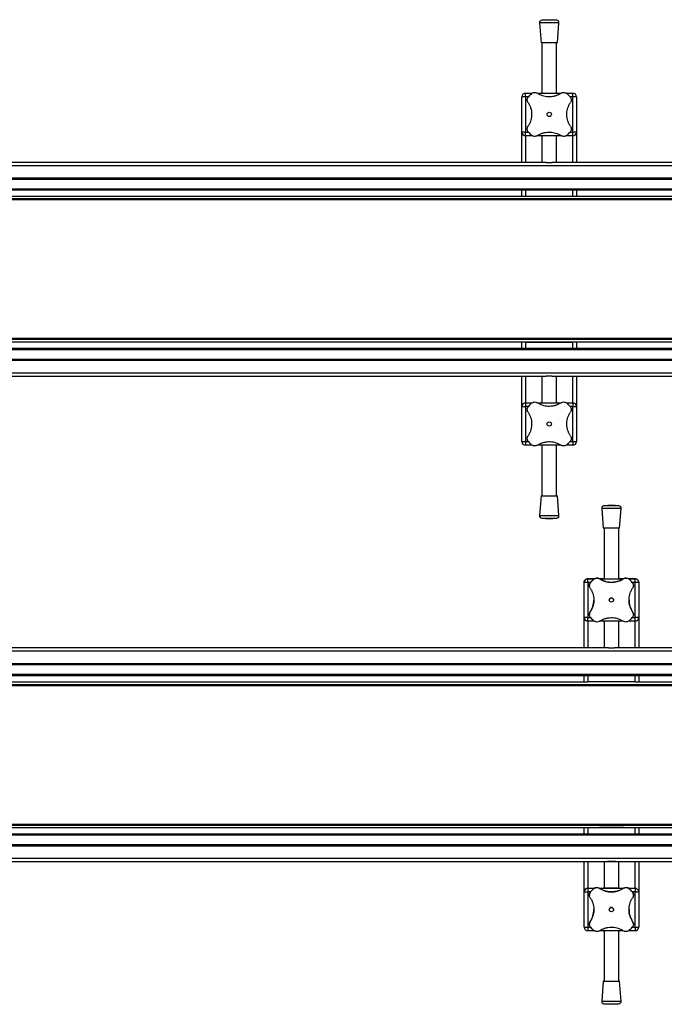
# Model space of a CAD drawing. Header units: millimetres. Extents: x 0 to 420, y 0 to 297.
# Tile 4 of 21: x 115 to 141, y 120 to 161. Entities that reach past the tile are written whole.
import ezdxf

# ---------------------------------------------------------------- set-up
doc = ezdxf.new("R2010")
doc.units = ezdxf.units.MM

msp = doc.modelspace()

# ---------------------------------------------------------------- linework, layer by layer
at = {"color": 7, "linetype": 'Continuous', "lineweight": 25}
for p, q in [((135.93943, 160.84578), (136.00193, 160.02659)), ((136.73943, 160.84578), (135.93943, 160.84578)), ((136.33943, 160.97659), (136.03153, 160.9531)), ((136.64733, 160.9531), (136.03153, 160.9531)), ((136.64733, 160.9531), (136.33943, 160.97659)), ((136.67693, 160.02659), (136.73943, 160.84578)), ((136.67693, 160.02659), (136.00193, 160.02659)), ((136.03943, 160.02659), (136.03943, 157.94864)), ((136.63943, 157.94864), (136.63943, 160.02659)), ((135.21443, 156.34864), (135.21443, 157.79864)), ((135.36443, 157.79864), (135.21443, 157.79864)), ((135.36443, 157.79864), (135.36443, 157.94864)), ((135.36443, 157.94864), (135.63934, 157.94864)), ((135.36443, 157.79864), (135.36443, 156.34864)), ((135.47946, 157.79864), (135.36443, 157.79864)), ((135.85551, 157.94864), (136.82305, 157.94864)), ((137.04206, 157.94864), (137.31443, 157.94864)), ((137.31443, 157.79864), (137.19931, 157.79864)), ((137.31443, 157.79864), (137.31443, 157.94864)), ((137.31443, 156.34864), (137.31443, 157.79864)), ((137.46443, 157.79864), (137.31443, 157.79864)), ((137.46443, 157.79864), (137.46443, 156.34864)), ((135.36443, 156.34864), (135.21443, 156.34864)), ((135.21443, 155.09864), (135.21443, 156.34864)), ((135.36443, 156.19864), (135.36443, 156.34864)), ((135.36443, 156.34864), (135.47956, 156.34864)), ((135.6368, 156.19864), (135.36443, 156.19864)), ((135.36443, 156.19864), (135.36443, 155.09864)), ((136.82335, 156.19864), (135.85581, 156.19864)), ((136.03943, 156.19864), (136.03943, 155.09864)), ((136.63943, 155.09864), (136.63943, 156.19864)), ((137.31443, 156.19864), (137.03952, 156.19864)), ((137.1994, 156.34864), (137.31443, 156.34864)), ((137.46443, 156.34864), (137.31443, 156.34864)), ((137.31443, 156.19864), (137.31443, 156.34864)), ((137.31443, 155.09864), (137.31443, 156.19864)), ((137.46443, 156.34864), (137.46443, 155.09864)), ((192.71443, 154.96171), (100.96443, 154.96171)), ((136.21407, 155.09864), (110.7148, 155.09864)), ((136.21407, 155.09864), (136.4648, 155.09864)), ((161.96407, 155.09864), (136.4648, 155.09864)), ((192.71443, 154.44864), (100.96443, 154.44864)), ((192.71443, 154.39864), (100.96443, 154.39864)), ((192.71443, 153.99864), (100.96443, 153.99864)), ((192.71443, 153.94864), (100.96443, 153.94864)), ((135.21443, 153.69864), (135.21443, 153.94864)), ((135.36443, 153.94864), (135.36443, 153.69864)), ((137.31443, 153.69864), (137.31443, 153.94864)), ((137.46443, 153.94864), (137.46443, 153.69864)), ((192.71443, 153.55614), (105.46443, 153.55614)), ((192.83943, 153.69864), (105.58943, 153.69864)), ((192.83943, 153.59864), (105.58943, 153.59864)), ((137.31443, 153.69864), (135.36443, 153.69864)), ((191.965, 147.84114), (105.46443, 147.84114)), ((192.01443, 147.79864), (105.58943, 147.79864)), ((192.71443, 147.69864), (105.58943, 147.69864)), ((135.21443, 147.44864), (135.21443, 147.69864)), ((135.36443, 147.69864), (135.36443, 147.44864)), ((135.36443, 147.69864), (137.31443, 147.69864)), ((137.31443, 147.44864), (137.31443, 147.69864)), ((137.46443, 147.69864), (137.46443, 147.44864)), ((100.96443, 147.44864), (192.71443, 147.44864)), ((100.96443, 147.39864), (192.71443, 147.39864)), ((100.96443, 146.99864), (192.71443, 146.99864)), ((100.96443, 146.94864), (192.71443, 146.94864)), ((100.96443, 146.43556), (192.71443, 146.43556)), ((110.7148, 146.29864), (136.21407, 146.29864)), ((135.21443, 145.04864), (135.21443, 146.29864)), ((135.36443, 146.29864), (135.36443, 145.19864)), ((136.03943, 146.29864), (136.03943, 145.19864)), ((136.4648, 146.29864), (136.21407, 146.29864)), ((136.4648, 146.29864), (161.96407, 146.29864)), ((136.63943, 145.19864), (136.63943, 146.29864)), ((137.31443, 145.19864), (137.31443, 146.29864)), ((137.46443, 146.29864), (137.46443, 145.04864)), ((135.36443, 145.19864), (135.63934, 145.19864)), ((135.36443, 145.19864), (135.36443, 145.04864)), ((135.85551, 145.19864), (136.82305, 145.19864)), ((137.04206, 145.19864), (137.31443, 145.19864)), ((137.31443, 145.19864), (137.31443, 145.04864)), ((135.21443, 143.59864), (135.21443, 145.04864)), ((135.21443, 145.04864), (135.36443, 145.04864)), ((135.36443, 145.04864), (135.36443, 143.59864)), ((135.47946, 145.04864), (135.36443, 145.04864)), ((137.31443, 145.04864), (137.19931, 145.04864)), ((137.31443, 145.04864), (137.46443, 145.04864)), ((137.31443, 143.59864), (137.31443, 145.04864)), ((137.46443, 145.04864), (137.46443, 143.59864)), ((135.21443, 143.59864), (135.36443, 143.59864)), ((135.36443, 143.59864), (135.36443, 143.44864)), ((135.36443, 143.59864), (135.47956, 143.59864)), ((137.1994, 143.59864), (137.31443, 143.59864)), ((137.31443, 143.59864), (137.46443, 143.59864)), ((137.31443, 143.59864), (137.31443, 143.44864)), ((135.6368, 143.44864), (135.36443, 143.44864)), ((136.82335, 143.44864), (135.85581, 143.44864)), ((136.03943, 143.44864), (136.03943, 141.37068)), ((136.63943, 141.37068), (136.63943, 143.44864)), ((137.31443, 143.44864), (137.03952, 143.44864)), ((136.00193, 141.37068), (135.93943, 140.55149)), ((136.00193, 141.37068), (136.67693, 141.37068)), ((136.73943, 140.55149), (136.67693, 141.37068)), ((138.50193, 140.84578), (138.56443, 140.02659)), ((138.90193, 140.97659), (138.59403, 140.9531)), ((139.20983, 140.9531), (138.90193, 140.97659)), ((139.23943, 140.02659), (139.30193, 140.84578)), ((135.93943, 140.55149), (136.73943, 140.55149)), ((136.03153, 140.44417), (136.33943, 140.42068)), ((136.03153, 140.44417), (136.64733, 140.44417)), ((136.33943, 140.42068), (136.64733, 140.44417)), ((138.60193, 140.02659), (138.60193, 137.94864)), ((139.20193, 137.94863), (139.20193, 140.02659)), ((137.92693, 137.94864), (137.92693, 137.94863)), ((138.19723, 137.94864), (137.92693, 137.94864)), ((137.92693, 137.79863), (137.92693, 137.94863)), ((137.92693, 137.94863), (138.19723, 137.94863)), ((138.17542, 137.93259), (138.17542, 137.93259)), ((138.60193, 137.94864), (138.41192, 137.94864)), ((138.41192, 137.94863), (139.39194, 137.94863)), ((138.41571, 137.94616), (138.41571, 137.94616)), ((139.39195, 137.94864), (139.20193, 137.94864)), ((139.38815, 137.94616), (139.38815, 137.94616)), ((139.87693, 137.94864), (139.60663, 137.94864)), ((139.60664, 137.94863), (139.87693, 137.94863)), ((139.62845, 137.93259), (139.62845, 137.93259)), ((139.87693, 137.94863), (139.87693, 137.94864)), ((139.87693, 137.79863), (139.87693, 137.94863)), ((137.77693, 137.79863), (137.77693, 137.79864)), ((137.77693, 136.34863), (137.77693, 137.79863)), ((137.92693, 137.79863), (137.92693, 136.34863)), ((138.04171, 137.79863), (137.92693, 137.79863)), ((137.99568, 137.67099), (137.99568, 137.67099)), ((138.04298, 137.80015), (138.04298, 137.80015)), ((139.76088, 137.80015), (139.76088, 137.80015)), ((139.87693, 137.79863), (139.76215, 137.79863)), ((139.80818, 137.67099), (139.80818, 137.67099)), ((139.87693, 136.34863), (139.87693, 137.79863)), ((140.02693, 137.79864), (140.02693, 137.79863)), ((140.02693, 137.79863), (140.02693, 136.34863)), ((137.77693, 135.09864), (137.77693, 136.34864)), ((137.92693, 136.19863), (137.92693, 136.34863)), ((137.92693, 136.34863), (138.04206, 136.34863)), ((137.99568, 136.47628), (137.99568, 136.47628)), ((138.0294, 136.58741), (138.0294, 136.58741)), ((139.7619, 136.34863), (139.87693, 136.34863)), ((139.77446, 136.58741), (139.77446, 136.58741)), ((139.80818, 136.47628), (139.80818, 136.47628)), ((139.87693, 136.19863), (139.87693, 136.34863)), ((140.02693, 136.34864), (140.02693, 135.09864)), ((137.92693, 136.19864), (137.92693, 135.09864)), ((138.1993, 136.19863), (137.92693, 136.19863)), ((139.38585, 136.19863), (138.41831, 136.19863)), ((138.60193, 136.19864), (138.60193, 135.09864)), ((139.20193, 135.09864), (139.20193, 136.19864)), ((139.87693, 136.19863), (139.60202, 136.19863)), ((139.87693, 135.09864), (139.87693, 136.19864)), ((138.77656, 135.09864), (110.5898, 135.09864)), ((167.21406, 135.09864), (139.0273, 135.09864)), ((233.71443, 134.96171), (100.96443, 134.96171)), ((233.71443, 134.44864), (100.96443, 134.44864)), ((233.71443, 134.39864), (100.96443, 134.39864)), ((233.71443, 133.99864), (100.96443, 133.99864)), ((233.71443, 133.94864), (100.96443, 133.94864)), ((137.77693, 133.69864), (137.77693, 133.94864)), ((137.92693, 133.94864), (137.92693, 133.69864)), ((139.87693, 133.69864), (139.87693, 133.94864)), ((140.02693, 133.94864), (140.02693, 133.69864)), ((105.46443, 133.59864), (229.21443, 133.59864)), ((105.46443, 133.55614), (229.21443, 133.55614)), ((111.43943, 133.69864), (137.92693, 133.69864)), ((139.87693, 133.69864), (137.92693, 133.69864)), ((139.87693, 133.69864), (166.36443, 133.69864)), ((105.46443, 127.84114), (229.21443, 127.84114)), ((105.46443, 127.79864), (229.21443, 127.79864)), ((100.96443, 127.44864), (233.71443, 127.44864)), ((100.96443, 127.39864), (233.71443, 127.39864)), ((105.46443, 127.69864), (229.21443, 127.69864)), ((137.77693, 127.69864), (137.77693, 127.69864)), ((137.77693, 127.44864), (137.77693, 127.69864)), ((137.92693, 127.69864), (139.87693, 127.69864)), ((137.92693, 127.69864), (137.92693, 127.44864)), ((138.85193, 127.69864), (138.85193, 127.69864)), ((138.95193, 127.69864), (138.95193, 127.69864)), ((139.78943, 127.69864), (139.78943, 127.69864)), ((139.87693, 127.44864), (139.87693, 127.69864)), ((140.02693, 127.69864), (140.02693, 127.69864)), ((140.02693, 127.69864), (140.02693, 127.44864)), ((100.96443, 126.99864), (233.71443, 126.99864)), ((100.96443, 126.94864), (233.71443, 126.94864)), ((100.96443, 126.43556), (233.71443, 126.43556)), ((100.96443, 126.29864), (233.71443, 126.29864)), ((137.77693, 125.04864), (137.77693, 126.29864)), ((137.92693, 126.29864), (137.92693, 125.19864)), ((138.60193, 126.29864), (138.60193, 125.19864)), ((138.7361, 126.29864), (138.7361, 126.29864)), ((139.06776, 126.29864), (138.7361, 126.29864)), ((139.06776, 126.29864), (139.06776, 126.29864)), ((139.20193, 125.19864), (139.20193, 126.29864)), ((139.87693, 125.19864), (139.87693, 126.29864)), ((140.02693, 126.29864), (140.02693, 125.04864)), ((137.77693, 125.04863), (137.77693, 125.04864)), ((137.77693, 123.59863), (137.77693, 125.04863)), ((137.92693, 125.19864), (137.92693, 125.19863)), ((137.92693, 125.19864), (138.19723, 125.19864)), ((137.92693, 125.19863), (138.19723, 125.19863)), ((137.92693, 125.19863), (137.92693, 125.04863)), ((137.92693, 125.04863), (137.92693, 123.59863)), ((138.04171, 125.04863), (137.92693, 125.04863)), ((137.99568, 124.92099), (137.99568, 124.92099)), ((138.04298, 125.05015), (138.04298, 125.05015)), ((138.17542, 125.18259), (138.17542, 125.18259)), ((138.41192, 125.19864), (138.58843, 125.19864)), ((138.41192, 125.19863), (139.39194, 125.19863)), ((138.41571, 125.19616), (138.41571, 125.19616)), ((138.60193, 125.19864), (138.58843, 125.19864)), ((139.21543, 125.19864), (139.20193, 125.19864)), ((139.21543, 125.19864), (139.39194, 125.19864)), ((139.38815, 125.19616), (139.38815, 125.19616)), ((139.60663, 125.19864), (139.87693, 125.19864)), ((139.60664, 125.19863), (139.87693, 125.19863)), ((139.62845, 125.18259), (139.62845, 125.18259)), ((139.76088, 125.05015), (139.76088, 125.05015)), ((139.87693, 125.04863), (139.76215, 125.04863)), ((139.80818, 124.92099), (139.80818, 124.92099)), ((139.87693, 125.19863), (139.87693, 125.19864)), ((139.87693, 125.19863), (139.87693, 125.04863)), ((139.87693, 123.59863), (139.87693, 125.04863)), ((140.02693, 125.04864), (140.02693, 125.04863)), ((140.02693, 125.04863), (140.02693, 123.59863)), ((137.99568, 123.72628), (137.99568, 123.72628)), ((138.0294, 123.83741), (138.0294, 123.83741)), ((139.77446, 123.83741), (139.77446, 123.83741)), ((139.80818, 123.72628), (139.80818, 123.72628)), ((137.92693, 123.59863), (137.92693, 123.44863)), ((137.92693, 123.59863), (138.04206, 123.59863)), ((138.1993, 123.44863), (137.92693, 123.44863)), ((139.38585, 123.44863), (138.41831, 123.44863)), ((138.60193, 123.44863), (138.60193, 121.37068)), ((139.20193, 121.37068), (139.20193, 123.44863)), ((139.87693, 123.44863), (139.60202, 123.44863)), ((139.7619, 123.59863), (139.87693, 123.59863)), ((139.87693, 123.59863), (139.87693, 123.44863)), ((138.56443, 121.37068), (138.50193, 120.55149)), ((139.30193, 120.55149), (139.23943, 121.37068)), ((138.59403, 120.44417), (138.90193, 120.42068)), ((138.90193, 120.42068), (139.20983, 120.44417))]:
    msp.add_line(p, q, dxfattribs=at)
at = {"color": 7, "linetype": 'Continuous', "lineweight": 25, "flags": 128}
for points in [[(139.30193, 140.84578), (139.29982, 140.84578), (139.2817, 140.84578), (139.24582, 140.84578), (139.19386, 140.84578), (139.12825, 140.84578), (139.05206, 140.84578), (138.96885, 140.84578), (138.88251, 140.84578), (138.79707, 140.84578), (138.71655, 140.84578), (138.64468, 140.84578), (138.58485, 140.84578), (138.53985, 140.84578), (138.51177, 140.84578), (138.50194, 140.84578), (138.50193, 140.84578)], [(139.20983, 140.9531), (139.20869, 140.9531), (139.19344, 140.9531), (139.16125, 140.9531), (139.11399, 140.9531), (139.0544, 140.9531), (138.98596, 140.9531), (138.91263, 140.9531), (138.83868, 140.9531), (138.7684, 140.9531), (138.70589, 140.9531), (138.65477, 140.9531), (138.61801, 140.9531), (138.59775, 140.9531), (138.59403, 140.9531)], [(139.23943, 140.02659), (139.2394, 140.02659), (139.22917, 140.02659), (139.20131, 140.02659), (139.1573, 140.02659), (139.09953, 140.02659), (139.03111, 140.02659), (138.95572, 140.02659), (138.87743, 140.02659), (138.80047, 140.02659), (138.72897, 140.02659), (138.6668, 140.02659), (138.6173, 140.02659), (138.58315, 140.02659), (138.56618, 140.02659), (138.56443, 140.02659)], [(138.60193, 137.94864), (138.57861, 137.94864), (138.565, 137.94864), (138.56956, 137.94864), (138.59203, 137.94864), (138.60193, 137.94864)], [(138.60193, 137.94863), (138.57861, 137.94863), (138.565, 137.94863), (138.56956, 137.94863), (138.59203, 137.94863), (138.63122, 137.94863), (138.68499, 137.94863), (138.75046, 137.94863), (138.8241, 137.94863), (138.90193, 137.94863)], [(138.90193, 137.94863), (138.97976, 137.94863), (139.0534, 137.94863), (139.11887, 137.94863), (139.17265, 137.94863), (139.21183, 137.94863), (139.2343, 137.94863), (139.23886, 137.94863), (139.22525, 137.94863), (139.20193, 137.94863)], [(139.20193, 137.94864), (139.21183, 137.94864), (139.2343, 137.94864), (139.23886, 137.94864), (139.22525, 137.94864), (139.20193, 137.94864)], [(137.92693, 137.79863), (137.89767, 137.79863), (137.86953, 137.79863), (137.8436, 137.79863), (137.82087, 137.79863), (137.80221, 137.79863), (137.78835, 137.79863), (137.77981, 137.79863), (137.77693, 137.79863)], [(140.02693, 137.79863), (140.02405, 137.79863), (140.01551, 137.79863), (140.00165, 137.79863), (139.983, 137.79863), (139.96027, 137.79863), (139.93433, 137.79863), (139.9062, 137.79863), (139.87693, 137.79863)], [(137.92693, 136.34863), (137.89767, 136.34863), (137.86953, 136.34863), (137.8436, 136.34863), (137.82087, 136.34863), (137.80221, 136.34863), (137.78835, 136.34863), (137.77981, 136.34863), (137.77693, 136.34863)], [(140.02693, 136.34863), (140.02405, 136.34863), (140.01551, 136.34863), (140.00165, 136.34863), (139.983, 136.34863), (139.96027, 136.34863), (139.93433, 136.34863), (139.9062, 136.34863), (139.87693, 136.34863)], [(138.60193, 136.19864), (138.57861, 136.19864), (138.565, 136.19864), (138.56443, 136.19864)], [(139.23943, 136.19864), (139.23886, 136.19864), (139.22525, 136.19864), (139.20193, 136.19864)], [(138.77798, 135.09863), (138.81533, 135.09863), (138.85816, 135.09863), (138.90193, 135.09863), (138.9457, 135.09863), (138.98853, 135.09863), (139.02589, 135.09863)], [(138.02551, 127.69864), (138.02596, 127.69864), (138.03023, 127.69864), (138.03832, 127.69864), (138.05021, 127.69864), (138.06587, 127.69864), (138.08528, 127.69864), (138.1084, 127.69864), (138.13518, 127.69864)], [(138.81102, 127.69864), (138.73827, 127.69864), (138.66922, 127.69864), (138.60544, 127.69864), (138.54838, 127.69864), (138.49932, 127.69864), (138.45939, 127.69864), (138.42948, 127.69864), (138.41027, 127.69864)], [(138.90193, 127.69864), (138.8393, 127.69864), (138.78223, 127.69864), (138.73579, 127.69864), (138.70412, 127.69864), (138.69003, 127.69864), (138.68943, 127.69864)], [(139.11443, 127.69864), (139.11384, 127.69864), (139.09974, 127.69864), (139.06807, 127.69864), (139.02164, 127.69864), (138.96457, 127.69864), (138.90193, 127.69864)], [(139.3936, 127.69864), (139.37439, 127.69864), (139.34448, 127.69864), (139.30454, 127.69864), (139.25549, 127.69864), (139.19842, 127.69864), (139.13465, 127.69864), (139.0656, 127.69864), (138.99284, 127.69864)], [(139.0011, 127.69864), (139.08854, 127.69864), (139.17589, 127.69864), (139.26296, 127.69864), (139.3496, 127.69864), (139.43563, 127.69864), (139.5209, 127.69864), (139.60524, 127.69864), (139.68848, 127.69864)], [(139.06776, 126.29864), (139.02951, 126.29864), (138.98853, 126.29864), (138.9457, 126.29864), (138.90193, 126.29864), (138.85816, 126.29864), (138.81533, 126.29864), (138.77435, 126.29864), (138.7361, 126.29864)], [(137.77693, 125.04863), (137.77981, 125.04863), (137.78835, 125.04863), (137.80221, 125.04863), (137.82087, 125.04863), (137.8436, 125.04863), (137.86953, 125.04863), (137.89767, 125.04863), (137.92693, 125.04863)], [(138.90193, 125.19864), (138.8241, 125.19864), (138.75046, 125.19864), (138.68499, 125.19864), (138.63122, 125.19864), (138.59203, 125.19864), (138.56956, 125.19864), (138.565, 125.19864), (138.57861, 125.19864), (138.60193, 125.19864)], [(139.20193, 125.19864), (139.22525, 125.19864), (139.23886, 125.19864), (139.2343, 125.19864), (139.21183, 125.19864), (139.17265, 125.19864), (139.11887, 125.19864), (139.0534, 125.19864), (138.97976, 125.19864), (138.90193, 125.19864)], [(139.87693, 125.04863), (139.9062, 125.04863), (139.93433, 125.04863), (139.96027, 125.04863), (139.983, 125.04863), (140.00165, 125.04863), (140.01551, 125.04863), (140.02405, 125.04863), (140.02693, 125.04863)], [(137.77693, 123.59863), (137.77981, 123.59863), (137.78835, 123.59863), (137.80221, 123.59863), (137.82087, 123.59863), (137.8436, 123.59863), (137.86953, 123.59863), (137.89767, 123.59863), (137.92693, 123.59863)], [(138.56443, 123.44864), (138.565, 123.44864), (138.57861, 123.44864), (138.60193, 123.44864)], [(139.20193, 123.44864), (139.22525, 123.44864), (139.23886, 123.44864), (139.23943, 123.44864)], [(139.87693, 123.59863), (139.9062, 123.59863), (139.93433, 123.59863), (139.96027, 123.59863), (139.983, 123.59863), (140.00165, 123.59863), (140.01551, 123.59863), (140.02405, 123.59863), (140.02693, 123.59863)], [(138.60193, 121.37068), (138.59817, 121.37068), (138.57244, 121.37068), (138.56447, 121.37068), (138.57469, 121.37068), (138.60255, 121.37068), (138.64656, 121.37068), (138.70433, 121.37068), (138.77275, 121.37068), (138.84814, 121.37068), (138.92643, 121.37068), (139.0034, 121.37068), (139.0749, 121.37068), (139.13707, 121.37068), (139.18656, 121.37068), (139.22072, 121.37068), (139.23768, 121.37068), (139.23655, 121.37068), (139.21737, 121.37068), (139.20193, 121.37068)], [(138.60204, 121.37068), (138.60225, 121.37068), (138.61448, 121.37068), (138.64477, 121.37068), (138.69122, 121.37068), (138.75091, 121.37068), (138.82009, 121.37068)], [(138.82009, 121.37068), (138.89441, 121.37068), (138.9692, 121.37068), (139.03977, 121.37068), (139.10167, 121.37068), (139.15103, 121.37068), (139.18473, 121.37068), (139.20066, 121.37068), (139.20182, 121.37068)], [(138.50193, 120.55149), (138.50404, 120.55149), (138.52216, 120.55149), (138.55804, 120.55149), (138.61, 120.55149), (138.67561, 120.55149), (138.7518, 120.55149), (138.83502, 120.55149), (138.92136, 120.55149), (139.00679, 120.55149), (139.08732, 120.55149), (139.15918, 120.55149), (139.21901, 120.55149), (139.26402, 120.55149), (139.29209, 120.55149), (139.30193, 120.55149), (139.30193, 120.55149)], [(138.59403, 120.44417), (138.59517, 120.44417), (138.61042, 120.44417), (138.64261, 120.44417), (138.68987, 120.44417), (138.74946, 120.44417), (138.8179, 120.44417), (138.89123, 120.44417), (138.96519, 120.44417), (139.03546, 120.44417), (139.09797, 120.44417), (139.1491, 120.44417), (139.18585, 120.44417), (139.20611, 120.44417), (139.20983, 120.44417)]]:
    msp.add_lwpolyline(points, dxfattribs=at)
at = {"color": 7, "linetype": 'Continuous', "lineweight": 25}
for centre in [(136.33943, 157.07364), (136.33943, 144.32364), (138.90193, 137.07363), (138.90193, 124.32363)]:
    msp.add_circle(centre, 0.08764, dxfattribs=at)
for centre, radius, start, end in [((136.03914, 160.85339), 0.1, 94.362914, 184.362914), ((136.63972, 160.85339), 0.1, 355.637086, 85.637086), ((135.36443, 157.79864), 0.15, 90, 180), ((136.33943, 157.07364), 1.125, 130.225072, 139.774928), ((136.33943, 157.07364), 1.125, 40.225072, 49.774928), ((137.31443, 157.79864), 0.15, 0, 90), ((135.36443, 156.34864), 0.15, 180, 270), ((136.33943, 157.07364), 1.125, 220.225072, 229.774928), ((136.33943, 157.07364), 1.125, 310.225072, 319.774928), ((137.31443, 156.34864), 0.15, 270, 0), ((135.36443, 145.04864), 0.15, 90, 180), ((137.31443, 145.04864), 0.15, 0, 90), ((136.33943, 144.32364), 1.125, 130.225072, 139.774928), ((136.33943, 144.32364), 1.125, 40.225072, 49.774928), ((135.36443, 143.59864), 0.15, 180, 270), ((136.33943, 144.32364), 1.125, 220.225072, 229.774928), ((136.33943, 144.32364), 1.125, 310.225072, 319.774928), ((137.31443, 143.59864), 0.15, 270, 0), ((138.60164, 140.85339), 0.1, 94.362914, 184.362914), ((139.20222, 140.85339), 0.1, 355.637086, 85.637086), ((136.03914, 140.54388), 0.1, 175.637086, 265.637086), ((136.63972, 140.54388), 0.1, 274.362914, 4.362914), ((137.92693, 137.79863), 0.15, 90, 180), ((137.92693, 137.79864), 0.15, 90, 138.189685), ((138.90193, 137.07363), 1.125, 130.225072, 139.774928), ((138.90193, 137.07363), 1.125, 130.225072, 139.774928), ((138.30457, 137.77988), 0.2, 56.242342, 130.225072), ((138.90193, 138.67363), 0.875, 236.242342, 303.757658), ((139.49929, 137.77988), 0.2, 49.774928, 123.757658), ((138.90193, 137.07363), 1.125, 40.225072, 49.774928), ((138.90193, 137.07363), 1.125, 40.225072, 49.774928), ((139.87693, 137.79864), 0.15, 41.810315, 90), ((139.87693, 137.79863), 0.15, 0, 90), ((138.19568, 137.67099), 0.2, 139.774928, 180), ((139.60818, 137.67099), 0.2, 360, 40.225072), ((138.90193, 137.07363), 0.08764, 90, 180), ((138.90193, 137.07363), 0.08764, 0, 90), ((137.30193, 137.07363), 0.875, 326.242342, 0), ((140.50193, 137.07363), 0.875, 180, 213.757658), ((137.92693, 136.34864), 0.15, 180, 270), ((137.92693, 136.34863), 0.15, 180, 270), ((138.19568, 136.47628), 0.2, 146.242342, 180), ((138.90193, 137.07363), 1.125, 220.225072, 229.774928), ((138.90193, 137.07363), 1.125, 310.225072, 319.774928), ((139.60818, 136.47628), 0.2, 360, 33.757658), ((139.87693, 136.34864), 0.15, 270, 0), ((139.87693, 136.34863), 0.15, 270, 0), ((137.92693, 125.04864), 0.15, 90, 180), ((137.92693, 125.04863), 0.15, 90, 180), ((138.19568, 124.92099), 0.2, 139.774928, 180), ((138.90193, 124.32363), 1.125, 130.225072, 139.774928), ((138.90193, 124.32363), 1.125, 130.225072, 139.774928), ((138.30457, 125.02988), 0.2, 56.242342, 130.225072), ((138.90193, 125.92363), 0.875, 236.242342, 303.757658), ((139.49929, 125.02988), 0.2, 49.774928, 123.757658), ((138.90193, 124.32363), 1.125, 40.225072, 49.774928), ((138.90193, 124.32363), 1.125, 40.225072, 49.774928), ((139.60818, 124.92099), 0.2, 0, 40.225072), ((139.87693, 125.04864), 0.15, 0, 90), ((139.87693, 125.04863), 0.15, 0, 90), ((137.30193, 124.32363), 0.875, 326.242342, 0), ((138.90193, 124.32363), 0.08764, 0, 180), ((140.50193, 124.32363), 0.875, 180, 213.757658), ((138.19568, 123.72628), 0.2, 146.242342, 180), ((139.60818, 123.72628), 0.2, 0, 33.757658), ((137.92693, 123.59863), 0.15, 180, 270), ((138.90193, 124.32363), 1.125, 220.225072, 229.774928), ((138.90193, 124.32363), 1.125, 310.225072, 319.774928), ((139.87693, 123.59863), 0.15, 270, 0), ((138.60164, 120.54388), 0.1, 175.637086, 265.637086), ((139.20222, 120.54388), 0.1, 274.362914, 4.362914)]:
    msp.add_arc(centre, radius, start, end, dxfattribs=at)
for points, knots in [([(135.4669, 157.55986), (135.45582, 157.58069), (135.43362, 157.62242), (135.43069, 157.69539), (135.44881, 157.75728), (135.47169, 157.78826), (135.48048, 157.80015)], [0, 0, 0, 0, 0.28482414, 0.57045716, 0.83508046, 1, 1, 1, 1]), ([(135.61292, 157.93259), (135.63013, 157.94464), (135.66455, 157.96872), (135.72635, 157.9821), (135.79267, 157.97826), (135.83182, 157.9575), (135.85321, 157.94617)], [0, 0, 0, 0, 0.2331432, 0.46598224, 0.70829004, 1, 1, 1, 1]), ([(136.82565, 157.94617), (136.79185, 157.92545), (136.72425, 157.88403), (136.60855, 157.83799), (136.48497, 157.80779), (136.35892, 157.79578), (136.23515, 157.80224), (136.11759, 157.82438), (136.00703, 157.86176), (135.91932, 157.90397), (135.87085, 157.93491), (135.85321, 157.94617)], [0, 0, 0, 0, 0.12083278, 0.2415891, 0.36294631, 0.48426201, 0.59786508, 0.71149177, 0.82362919, 0.93582121, 1, 1, 1, 1]), ([(136.82565, 157.94617), (136.84649, 157.95725), (136.88822, 157.97945), (136.96119, 157.98238), (137.02307, 157.96426), (137.05405, 157.94137), (137.06595, 157.93259)], [0, 0, 0, 0, 0.28482414, 0.57045716, 0.83508046, 1, 1, 1, 1]), ([(137.19838, 157.80015), (137.21043, 157.78293), (137.23451, 157.74852), (137.24789, 157.68672), (137.24406, 157.6204), (137.2233, 157.58124), (137.21196, 157.55986)], [0, 0, 0, 0, 0.2331432, 0.46598224, 0.70829004, 1, 1, 1, 1]), ([(135.4669, 157.55986), (135.48739, 157.52653), (135.5289, 157.45901), (135.57463, 157.34389), (135.60534, 157.21993), (135.61718, 157.09441), (135.61105, 156.96993), (135.5889, 156.85283), (135.55158, 156.74161), (135.50933, 156.65391), (135.47816, 156.60506), (135.4669, 156.58741)], [0, 0, 0, 0, 0.11925981, 0.24158658, 0.3609602, 0.48426569, 0.59620844, 0.71149815, 0.82228956, 0.93582475, 1, 1, 1, 1]), ([(137.21196, 156.58741), (137.19147, 156.62074), (137.14997, 156.68826), (137.10423, 156.80338), (137.07352, 156.92734), (137.06168, 157.05287), (137.06781, 157.17734), (137.08997, 157.29444), (137.12728, 157.40566), (137.16954, 157.49336), (137.20071, 157.54222), (137.21196, 157.55986)], [0, 0, 0, 0, 0.11925981, 0.24158658, 0.3609602, 0.48426569, 0.59620844, 0.71149815, 0.82228956, 0.93582475, 1, 1, 1, 1]), ([(135.48048, 156.34712), (135.46843, 156.36434), (135.44435, 156.39875), (135.43097, 156.46055), (135.4348, 156.52688), (135.45556, 156.56603), (135.4669, 156.58741)], [0, 0, 0, 0, 0.2331432, 0.46598224, 0.70829004, 1, 1, 1, 1]), ([(137.21196, 156.58741), (137.22304, 156.56658), (137.24524, 156.52485), (137.24817, 156.45188), (137.23005, 156.38999), (137.20717, 156.35901), (137.19838, 156.34712)], [0, 0, 0, 0, 0.28482414, 0.57045716, 0.83508046, 1, 1, 1, 1]), ([(135.85321, 156.20111), (135.83237, 156.19002), (135.79064, 156.16783), (135.71768, 156.16489), (135.65579, 156.18301), (135.62481, 156.2059), (135.61292, 156.21468)], [0, 0, 0, 0, 0.28482414, 0.57045716, 0.83508046, 1, 1, 1, 1]), ([(135.85321, 156.20111), (135.88702, 156.22182), (135.95461, 156.26324), (136.07031, 156.30929), (136.19389, 156.33948), (136.31995, 156.35149), (136.44371, 156.34503), (136.56127, 156.32289), (136.67183, 156.28552), (136.75954, 156.24331), (136.80801, 156.21237), (136.82565, 156.20111)], [0, 0, 0, 0, 0.12083278, 0.2415891, 0.36294631, 0.48426201, 0.59786508, 0.71149177, 0.82362919, 0.93582121, 1, 1, 1, 1]), ([(136.03943, 156.18185), (136.03344, 156.18317), (136.00783, 156.18882), (135.99588, 156.19385), (136.00224, 156.19506), (136.00239, 156.19509)], [0, 0, 0, 0, 0.22962158, 0.98173414, 1, 1, 1, 1]), ([(136.67276, 156.19453), (136.67381, 156.194), (136.67803, 156.19191), (136.66427, 156.18638), (136.64103, 156.18173), (136.63943, 156.18141)], [0, 0, 0, 0, 0.23651302, 0.94740052, 1, 1, 1, 1]), ([(137.06595, 156.21468), (137.04873, 156.20264), (137.01431, 156.17856), (136.95251, 156.16517), (136.88619, 156.16901), (136.84704, 156.18977), (136.82565, 156.20111)], [0, 0, 0, 0, 0.2331432, 0.46598224, 0.70829004, 1, 1, 1, 1]), ([(135.61292, 145.18259), (135.63013, 145.19464), (135.66455, 145.21872), (135.72635, 145.2321), (135.79267, 145.22826), (135.83182, 145.2075), (135.85321, 145.19617)], [0, 0, 0, 0, 0.2331432, 0.46598224, 0.70829004, 1, 1, 1, 1]), ([(136.82565, 145.19617), (136.79185, 145.17545), (136.72425, 145.13403), (136.60855, 145.08799), (136.48497, 145.05779), (136.35892, 145.04578), (136.23515, 145.05224), (136.11759, 145.07438), (136.00703, 145.11176), (135.91932, 145.15397), (135.87085, 145.18491), (135.85321, 145.19617)], [0, 0, 0, 0, 0.120832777, 0.241589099, 0.362946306, 0.484262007, 0.597865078, 0.711491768, 0.82362919, 0.935821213, 1, 1, 1, 1]), ([(136.00611, 145.20275), (136.00505, 145.20327), (136.00083, 145.20537), (136.01459, 145.21089), (136.03783, 145.21554), (136.03943, 145.21586)], [0, 0, 0, 0, 0.23651302, 0.94740052, 1, 1, 1, 1]), ([(136.63943, 145.21542), (136.64542, 145.2141), (136.67103, 145.20846), (136.68298, 145.20343), (136.67663, 145.20221), (136.67648, 145.20218)], [0, 0, 0, 0, 0.22962158, 0.98173414, 1, 1, 1, 1]), ([(136.82565, 145.19617), (136.84649, 145.20725), (136.88822, 145.22945), (136.96119, 145.23238), (137.02307, 145.21426), (137.05405, 145.19137), (137.06595, 145.18259)], [0, 0, 0, 0, 0.28482414, 0.57045716, 0.83508046, 1, 1, 1, 1]), ([(135.4669, 144.80986), (135.45582, 144.83069), (135.43362, 144.87242), (135.43069, 144.94539), (135.44881, 145.00728), (135.47169, 145.03826), (135.48048, 145.05015)], [0, 0, 0, 0, 0.28482414, 0.57045716, 0.83508046, 1, 1, 1, 1]), ([(135.4669, 144.80986), (135.48739, 144.77653), (135.5289, 144.70901), (135.57463, 144.59389), (135.60534, 144.46993), (135.61718, 144.34441), (135.61105, 144.21993), (135.5889, 144.10283), (135.55158, 143.99161), (135.50933, 143.90391), (135.47816, 143.85506), (135.4669, 143.83742)], [0, 0, 0, 0, 0.119259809, 0.241586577, 0.360960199, 0.484265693, 0.596208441, 0.711498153, 0.822289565, 0.935824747, 1, 1, 1, 1]), ([(137.21196, 143.83742), (137.19147, 143.87074), (137.14997, 143.93826), (137.10423, 144.05338), (137.07352, 144.17734), (137.06168, 144.30287), (137.06781, 144.42734), (137.08997, 144.54444), (137.12728, 144.65566), (137.16954, 144.74336), (137.20071, 144.79222), (137.21196, 144.80986)], [0, 0, 0, 0, 0.11925981, 0.24158658, 0.3609602, 0.48426569, 0.59620844, 0.71149815, 0.82228956, 0.93582475, 1, 1, 1, 1]), ([(137.19838, 145.05015), (137.21043, 145.03293), (137.23451, 144.99852), (137.24789, 144.93672), (137.24406, 144.8704), (137.2233, 144.83124), (137.21196, 144.80986)], [0, 0, 0, 0, 0.2331432, 0.46598224, 0.70829004, 1, 1, 1, 1]), ([(135.48048, 143.59712), (135.46843, 143.61434), (135.44435, 143.64875), (135.43097, 143.71055), (135.4348, 143.77688), (135.45556, 143.81603), (135.4669, 143.83742)], [0, 0, 0, 0, 0.2331432, 0.46598224, 0.70829004, 1, 1, 1, 1]), ([(135.85321, 143.45111), (135.88702, 143.47182), (135.95461, 143.51324), (136.07031, 143.55929), (136.19389, 143.58948), (136.31995, 143.60149), (136.44371, 143.59503), (136.56127, 143.57289), (136.67183, 143.53552), (136.75954, 143.49331), (136.80801, 143.46237), (136.82565, 143.45111)], [0, 0, 0, 0, 0.12083278, 0.2415891, 0.36294631, 0.48426201, 0.59786508, 0.71149177, 0.82362919, 0.93582121, 1, 1, 1, 1]), ([(137.21196, 143.83742), (137.22304, 143.81658), (137.24524, 143.77485), (137.24817, 143.70188), (137.23005, 143.64), (137.20717, 143.60901), (137.19838, 143.59712)], [0, 0, 0, 0, 0.28482414, 0.57045716, 0.83508046, 1, 1, 1, 1]), ([(135.85321, 143.45111), (135.83237, 143.44002), (135.79064, 143.41783), (135.71768, 143.41489), (135.65579, 143.43301), (135.62481, 143.4559), (135.61292, 143.46468)], [0, 0, 0, 0, 0.28482414, 0.57045716, 0.83508046, 1, 1, 1, 1]), ([(137.06595, 143.46468), (137.04873, 143.45264), (137.01431, 143.42856), (136.95251, 143.41517), (136.88619, 143.41901), (136.84704, 143.43977), (136.82565, 143.45111)], [0, 0, 0, 0, 0.2331432, 0.46598224, 0.70829004, 1, 1, 1, 1]), ([(137.77693, 137.79864), (137.7812, 137.82562), (137.7874, 137.86489), (137.80852, 137.8906), (137.81513, 137.89864)], [0, 0, 0, 0, 0.687267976, 1, 1, 1, 1]), ([(138.17542, 137.93259), (138.19263, 137.94463), (138.22705, 137.96871), (138.28885, 137.9821), (138.35517, 137.97826), (138.39432, 137.9575), (138.41571, 137.94616)], [0, 0, 0, 0, 0.2331432, 0.46598224, 0.70829004, 1, 1, 1, 1]), ([(139.38815, 137.94616), (139.35435, 137.92545), (139.28675, 137.88403), (139.17105, 137.83798), (139.04747, 137.80779), (138.92142, 137.79578), (138.79765, 137.80224), (138.68009, 137.82438), (138.56953, 137.86175), (138.48182, 137.90396), (138.43335, 137.9349), (138.41571, 137.94616)], [0, 0, 0, 0, 0.12083278, 0.2415891, 0.36294631, 0.48426201, 0.59786508, 0.71149177, 0.82362919, 0.93582121, 1, 1, 1, 1]), ([(139.38815, 137.94616), (139.40899, 137.95725), (139.45072, 137.97944), (139.52369, 137.98238), (139.58557, 137.96426), (139.61655, 137.94137), (139.62845, 137.93259)], [0, 0, 0, 0, 0.28482414, 0.57045716, 0.83508046, 1, 1, 1, 1]), ([(139.98874, 137.89864), (140.00257, 137.87982), (140.02273, 137.85239), (140.02593, 137.81148), (140.02693, 137.79864)], [0, 0, 0, 0, 0.68614256, 1, 1, 1, 1]), ([(138.0294, 137.55986), (138.01832, 137.58069), (137.99612, 137.62242), (137.99319, 137.69539), (138.01131, 137.75728), (138.03419, 137.78826), (138.04298, 137.80015)], [0, 0, 0, 0, 0.28482414, 0.57045716, 0.83508046, 1, 1, 1, 1]), ([(138.0294, 137.55986), (138.04989, 137.52653), (138.0914, 137.45901), (138.13713, 137.34389), (138.16784, 137.21993), (138.17968, 137.0944), (138.17355, 136.96993), (138.1514, 136.85283), (138.11408, 136.74161), (138.07183, 136.65391), (138.04066, 136.60505), (138.0294, 136.58741)], [0, 0, 0, 0, 0.119259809, 0.241586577, 0.360960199, 0.484265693, 0.596208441, 0.711498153, 0.822289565, 0.935824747, 1, 1, 1, 1]), ([(139.77446, 136.58741), (139.75397, 136.62074), (139.71247, 136.68826), (139.66673, 136.80338), (139.63602, 136.92734), (139.62418, 137.05286), (139.63031, 137.17734), (139.65247, 137.29444), (139.68978, 137.40566), (139.73204, 137.49336), (139.76321, 137.54221), (139.77446, 137.55986)], [0, 0, 0, 0, 0.11925981, 0.24158658, 0.3609602, 0.48426569, 0.59620844, 0.71149815, 0.82228956, 0.93582475, 1, 1, 1, 1]), ([(139.76088, 137.80015), (139.77293, 137.78293), (139.79701, 137.74852), (139.81039, 137.68672), (139.80656, 137.62039), (139.7858, 137.58124), (139.77446, 137.55986)], [0, 0, 0, 0, 0.2331432, 0.46598224, 0.70829004, 1, 1, 1, 1]), ([(138.04298, 136.34712), (138.03093, 136.36434), (138.00685, 136.39875), (137.99347, 136.46055), (137.9973, 136.52687), (138.01806, 136.56603), (138.0294, 136.58741)], [0, 0, 0, 0, 0.2331432, 0.46598224, 0.70829004, 1, 1, 1, 1]), ([(138.41571, 136.2011), (138.44952, 136.22182), (138.51711, 136.26324), (138.63281, 136.30928), (138.75639, 136.33948), (138.88245, 136.35149), (139.00621, 136.34503), (139.12377, 136.32289), (139.23433, 136.28551), (139.32204, 136.2433), (139.37051, 136.21236), (139.38815, 136.2011)], [0, 0, 0, 0, 0.12083278, 0.2415891, 0.36294631, 0.48426201, 0.59786508, 0.71149177, 0.82362919, 0.93582121, 1, 1, 1, 1]), ([(139.77446, 136.58741), (139.78554, 136.56658), (139.80774, 136.52485), (139.81067, 136.45188), (139.79255, 136.38999), (139.76967, 136.35901), (139.76088, 136.34712)], [0, 0, 0, 0, 0.28482414, 0.57045716, 0.83508046, 1, 1, 1, 1]), ([(138.41571, 136.2011), (138.39487, 136.19002), (138.35314, 136.16782), (138.28018, 136.16489), (138.21829, 136.18301), (138.18731, 136.2059), (138.17542, 136.21468)], [0, 0, 0, 0, 0.28482414, 0.57045716, 0.83508046, 1, 1, 1, 1]), ([(138.60193, 136.18185), (138.59594, 136.18317), (138.57033, 136.18882), (138.55838, 136.19385), (138.56474, 136.19506), (138.56489, 136.19509)], [0, 0, 0, 0, 0.22962158, 0.98173414, 1, 1, 1, 1]), ([(139.23526, 136.19452), (139.23631, 136.194), (139.24053, 136.19191), (139.22677, 136.18638), (139.20353, 136.18173), (139.20193, 136.18141)], [0, 0, 0, 0, 0.236513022, 0.947400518, 1, 1, 1, 1]), ([(139.62845, 136.21468), (139.61123, 136.20263), (139.57681, 136.17855), (139.51501, 136.16517), (139.44869, 136.16901), (139.40954, 136.18977), (139.38815, 136.2011)], [0, 0, 0, 0, 0.2331432, 0.46598224, 0.70829004, 1, 1, 1, 1]), ([(138.0294, 124.80986), (138.01832, 124.83069), (137.99612, 124.87242), (137.99319, 124.94539), (138.01131, 125.00728), (138.03419, 125.03826), (138.04298, 125.05015)], [0, 0, 0, 0, 0.28482414, 0.57045716, 0.83508046, 1, 1, 1, 1]), ([(138.17542, 125.18259), (138.19263, 125.19463), (138.22705, 125.21871), (138.28885, 125.2321), (138.35517, 125.22826), (138.39432, 125.2075), (138.41571, 125.19616)], [0, 0, 0, 0, 0.233143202, 0.46598224, 0.708290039, 1, 1, 1, 1]), ([(139.38815, 125.19616), (139.35435, 125.17545), (139.28675, 125.13403), (139.17105, 125.08798), (139.04747, 125.05779), (138.92142, 125.04578), (138.79765, 125.05224), (138.68009, 125.07438), (138.56953, 125.11175), (138.48182, 125.15396), (138.43335, 125.1849), (138.41571, 125.19616)], [0, 0, 0, 0, 0.120832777, 0.241589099, 0.362946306, 0.484262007, 0.597865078, 0.711491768, 0.82362919, 0.935821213, 1, 1, 1, 1]), ([(138.58843, 125.19864), (138.58264, 125.19874), (138.56449, 125.19907), (138.56271, 125.20373), (138.57701, 125.21087), (138.60033, 125.21554), (138.60193, 125.21586)], [0, 0, 0, 0, 0.184438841, 0.57794658, 0.970923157, 1, 1, 1, 1]), ([(139.20193, 125.21542), (139.20804, 125.21408), (139.23416, 125.20835), (139.24423, 125.20142), (139.23295, 125.19873), (139.21748, 125.19865), (139.21543, 125.19864)], [0, 0, 0, 0, 0.12497559, 0.5343261, 0.93846336, 1, 1, 1, 1]), ([(139.38815, 125.19616), (139.40899, 125.20725), (139.45072, 125.22944), (139.52369, 125.23238), (139.58557, 125.21426), (139.61655, 125.19137), (139.62845, 125.18259)], [0, 0, 0, 0, 0.28482414, 0.57045716, 0.83508046, 1, 1, 1, 1]), ([(139.76088, 125.05015), (139.77293, 125.03293), (139.79701, 124.99852), (139.81039, 124.93672), (139.80656, 124.87039), (139.7858, 124.83124), (139.77446, 124.80986)], [0, 0, 0, 0, 0.2331432, 0.46598224, 0.70829004, 1, 1, 1, 1]), ([(138.0294, 124.80986), (138.04989, 124.77653), (138.0914, 124.70901), (138.13713, 124.59389), (138.16784, 124.46993), (138.17968, 124.3444), (138.17355, 124.21993), (138.1514, 124.10283), (138.11408, 123.99161), (138.07183, 123.90391), (138.04066, 123.85505), (138.0294, 123.83741)], [0, 0, 0, 0, 0.11925981, 0.24158658, 0.3609602, 0.48426569, 0.59620844, 0.71149815, 0.82228956, 0.93582475, 1, 1, 1, 1]), ([(139.77446, 123.83741), (139.75397, 123.87074), (139.71247, 123.93826), (139.66673, 124.05338), (139.63602, 124.17734), (139.62418, 124.30286), (139.63031, 124.42734), (139.65247, 124.54444), (139.68978, 124.65566), (139.73204, 124.74336), (139.76321, 124.79221), (139.77446, 124.80986)], [0, 0, 0, 0, 0.119259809, 0.241586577, 0.360960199, 0.484265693, 0.596208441, 0.711498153, 0.822289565, 0.935824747, 1, 1, 1, 1]), ([(138.04298, 123.59712), (138.03093, 123.61434), (138.00685, 123.64875), (137.99347, 123.71055), (137.9973, 123.77687), (138.01806, 123.81603), (138.0294, 123.83741)], [0, 0, 0, 0, 0.233143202, 0.46598224, 0.708290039, 1, 1, 1, 1]), ([(139.77446, 123.83741), (139.78554, 123.81658), (139.80774, 123.77485), (139.81067, 123.70188), (139.79255, 123.63999), (139.76967, 123.60901), (139.76088, 123.59712)], [0, 0, 0, 0, 0.28482414, 0.57045716, 0.83508046, 1, 1, 1, 1]), ([(138.41571, 123.4511), (138.39487, 123.44002), (138.35314, 123.41782), (138.28018, 123.41489), (138.21829, 123.43301), (138.18731, 123.4559), (138.17542, 123.46468)], [0, 0, 0, 0, 0.28482414, 0.57045716, 0.83508046, 1, 1, 1, 1]), ([(138.41571, 123.4511), (138.44952, 123.47182), (138.51711, 123.51324), (138.63281, 123.55928), (138.75639, 123.58948), (138.88245, 123.60149), (139.00621, 123.59503), (139.12377, 123.57289), (139.23433, 123.53551), (139.32204, 123.4933), (139.37051, 123.46236), (139.38815, 123.4511)], [0, 0, 0, 0, 0.120832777, 0.241589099, 0.362946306, 0.484262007, 0.597865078, 0.711491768, 0.82362919, 0.935821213, 1, 1, 1, 1]), ([(139.62845, 123.46468), (139.61123, 123.45263), (139.57681, 123.42855), (139.51501, 123.41517), (139.44869, 123.41901), (139.40954, 123.43977), (139.38815, 123.4511)], [0, 0, 0, 0, 0.2331432, 0.46598224, 0.70829004, 1, 1, 1, 1])]:
    msp.add_open_spline(points, degree=3, knots=knots, dxfattribs=at)

doc.saveas('drawing.dxf')
